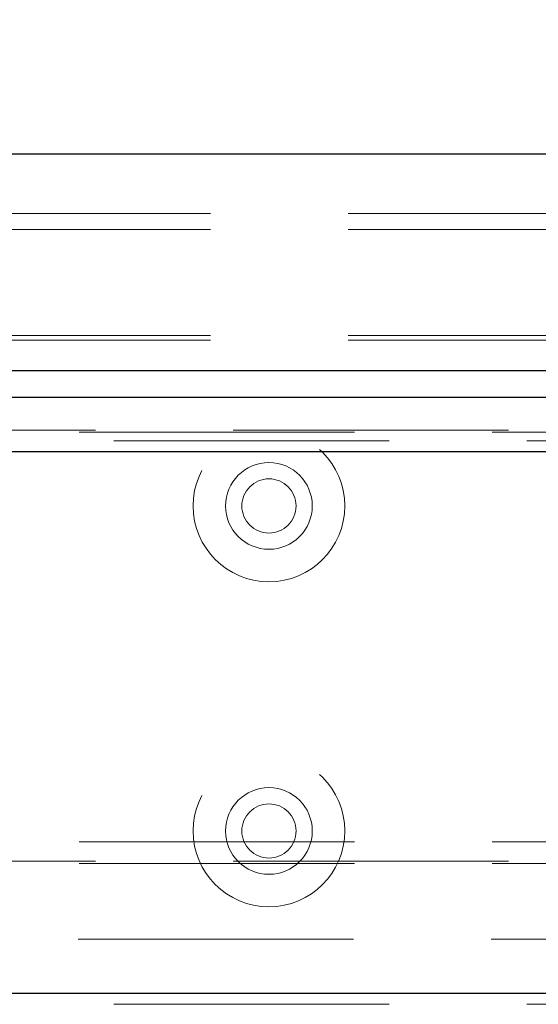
# Model space of a CAD drawing. Header units: millimetres. Extents: x 8 to 290, y 2 to 202.
# Tile 98 of 104: x 233.34 to 235.74, y 173.09 to 177.63. Entities that reach past the tile are written whole.
import ezdxf

# ---------------------------------------------------------------- set-up
doc = ezdxf.new("R2010")
doc.units = ezdxf.units.MM
doc.linetypes.add('HIDDEN', pattern=[1.905, 1.27, -0.635])
doc.styles.add('SLDTEXTSTYLE2', font='TXT', dxfattribs={"width": 0.605})
doc.dimstyles.new('SLDDIMSTYLE2', dxfattribs={"dimtxt": 2.568319, "dimasz": 3, "dimexe": 0, "dimexo": 0.0625, "dimgap": 0.64208, "dimtad": 1, "dimlfac": 20, "dimrnd": 1e-09, "dimzin": 12, "dimdsep": 46, "dimtxsty": 'SLDTEXTSTYLE2', "dimsah": 1, "dimcen": 0.09, "dimadec": 0, "dimazin": 3, "dimtfac": 1, "dimtofl": 0, "dimtmove": 0, "dimatfit": 3, "dimfxl": 1, "dimfrac": 2, "dimtolj": 1, "dimtzin": 12, "dimarcsym": 0})

# ---------------------------------------------------------------- blocks, each defined once
blk = doc.blocks.new('_D_9')
at = {"color": 7, "linetype": 'Continuous', "lineweight": 0}
for p, q in [((194.5173, 178.0108), (194.5173, 181.462)), ((244.2173, 178.0108), (244.2173, 181.462)), ((194.5173, 180.462), (244.2173, 180.462))]:
    blk.add_line(p, q, dxfattribs=at)
at = {"color": 7, "linetype": 'Continuous', "lineweight": 18}
for points in [[(194.5173, 180.462), (197.5173, 179.712), (197.5173, 181.212)], [(244.2173, 180.462), (241.2173, 181.212), (241.2173, 179.712)]]:
    blk.add_solid(points, dxfattribs=at)
at = {"color": 7, "linetype": 'Continuous', "lineweight": 18, "insert": (216.4275, 183.8727), "char_height": 2.64583, "attachment_point": 1, "style": 'SLDTEXTSTYLE2'}
blk.add_mtext('994', dxfattribs=at)

msp = doc.modelspace()

# ---------------------------------------------------------------- linework, layer by layer
at = {"color": 7, "linetype": 'Continuous', "lineweight": 25}
for p, q in [((194.51728, 177.01084), (244.21728, 177.01084)), ((194.51728, 176.01084), (244.21728, 176.01084)), ((242.66728, 175.88584), (194.81728, 175.88584)), ((242.91728, 175.63584), (194.81728, 175.63584)), ((242.91728, 173.13584), (197.31728, 173.13584))]:
    msp.add_line(p, q, dxfattribs=at)
at = {"color": 7, "linetype": 'HIDDEN', "lineweight": 18}
for p, q in [((200.56728, 176.73584), (238.16728, 176.73584)), ((200.56728, 176.66121), (238.16728, 176.66121)), ((200.56728, 176.17216), (238.16728, 176.17216)), ((200.56728, 176.15084), (238.16728, 176.15084)), ((201.94228, 175.73584), (236.79228, 175.73584)), ((236.79228, 175.72584), (201.94228, 175.72584)), ((242.66728, 175.68584), (194.66728, 175.68584)), ((242.67233, 175.63584), (194.66728, 175.63584)), ((197.11728, 175.63584), (241.86728, 175.63584)), ((236.79228, 173.83584), (201.94228, 173.83584)), ((201.94228, 173.74584), (236.79228, 173.74584)), ((236.79228, 173.73584), (201.94228, 173.73584)), ((197.41728, 173.38584), (241.31728, 173.38584)), ((242.67233, 173.13584), (194.66728, 173.13584)), ((197.11728, 173.13584), (241.86728, 173.13584)), ((242.66728, 173.08584), (194.66728, 173.08584))]:
    msp.add_line(p, q, dxfattribs=at)
for centre, radius in [((234.49228, 175.38584), 0.35), ((234.49228, 175.38584), 0.2), ((234.49228, 175.38584), 0.125), ((234.49228, 173.88584), 0.35), ((234.49228, 173.88584), 0.2), ((234.49228, 173.88584), 0.125)]:
    msp.add_circle(centre, radius, dxfattribs=at)

# ---------------------------------------------------------------- dimensions: what is measured, and where the dimension line sits
at = {"color": 7, "linetype": 'Continuous', "lineweight": 18}
dim = msp.add_linear_dim(base=(244.21728, 180.46204), p1=(194.51728, 177.01084), p2=(244.21728, 177.01084), dimstyle='SLDDIMSTYLE2', dxfattribs=at)
dim.commit()
dim.dimension.update_dxf_attribs({"geometry": '_D_9', "text_midpoint": (219.36728, 180.46204), "dimtype": 160})

doc.saveas('drawing.dxf')
